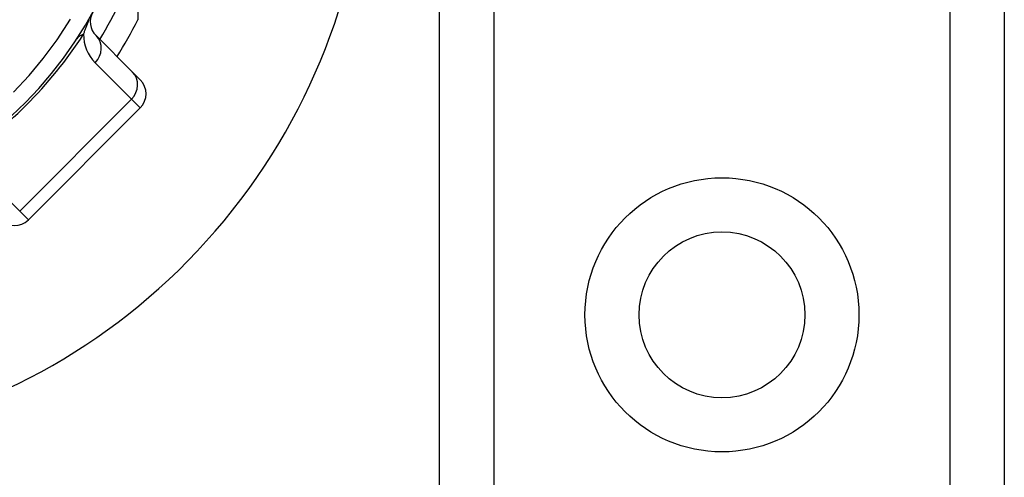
# Model space of a CAD drawing. Header units: inches. Extents: x 6 to 216, y 11 to 118.
# Tile 75 of 212: x 7.251 to 8.231, y 49.223 to 49.679. Entities that reach past the tile are written whole.
import ezdxf

# ---------------------------------------------------------------- set-up
doc = ezdxf.new("R2010")
doc.units = ezdxf.units.IN
doc.header["$MEASUREMENT"] = 0
doc.layers.add('Visible Edges(ANSI)', color=7, linetype='Continuous', lineweight=25)
doc.layers.add('Visible Tangent Edges(ANSI)', color=7, linetype='Continuous', lineweight=25)

msp = doc.modelspace()

# ---------------------------------------------------------------- linework, layer by layer
at = {"layer": 'Visible Edges(ANSI)'}
for p, q in [((7.6692, 21.49928), (7.6692, 78.25518)), ((8.2312, 78.25518), (8.2312, 21.49928)), ((7.36887, 49.76773), (7.36887, 49.67869)), ((7.36348, 49.62664), (7.32727, 49.66285)), ((7.36348, 49.62664), (7.37129, 49.61883)), ((7.25994, 49.47963), (7.37129, 49.59099))]:
    msp.add_line(p, q, dxfattribs=at)
at = {"layer": 'Visible Edges(ANSI)', "flags": 128}
msp.add_lwpolyline([(7.24509, 49.60676), (7.26056, 49.62321), (7.27477, 49.64018), (7.28847, 49.65875), (7.30166, 49.67909)], dxfattribs=at)
at = {"layer": 'Visible Edges(ANSI)'}
msp.add_circle((7.9502, 49.3851), 0.0825, dxfattribs=at)
for centre, radius, start, end in [((6.9732, 49.87723), 0.625, 244.87043, 115.12957), ((6.9732, 49.87773), 0.39961, 253.8612, 343.64823), ((7.34119, 49.67677), 0.01969, 151.3611, 225), ((6.9732, 49.87773), 0.44291, 327.83959, 333.29515), ((7.35737, 49.60491), 0.01969, 315, 45), ((7.24602, 49.49355), 0.01969, 225, 315)]:
    msp.add_arc(centre, radius, start, end, dxfattribs=at)
at = {"layer": 'Visible Tangent Edges(ANSI)'}
for p, q in [((7.72305, 78.25518), (7.72305, 21.49928)), ((8.17735, 21.49928), (8.17735, 78.25518)), ((7.3264, 49.63588), (7.36261, 49.59967)), ((7.36261, 49.59967), (7.25126, 49.48832)), ((7.37129, 49.59099), (7.36261, 49.59967)), ((7.25126, 49.48832), (7.21505, 49.52452)), ((7.25126, 49.48832), (7.25994, 49.47963))]:
    msp.add_line(p, q, dxfattribs=at)
at = {"layer": 'Visible Tangent Edges(ANSI)', "flags": 128}
msp.add_lwpolyline([(7.31488, 49.66417), (7.31512, 49.6649), (7.31537, 49.66564), (7.31563, 49.66639), (7.3159, 49.66715), (7.31617, 49.66792), (7.31645, 49.6687), (7.31674, 49.6695), (7.31704, 49.6703), (7.31734, 49.67111), (7.31765, 49.67193), (7.31797, 49.67276), (7.3183, 49.67361), (7.31864, 49.67447), (7.31899, 49.67534), (7.31936, 49.67623), (7.31973, 49.67714), (7.32012, 49.67807), (7.32053, 49.67902)], dxfattribs=at)
at = {"layer": 'Visible Tangent Edges(ANSI)'}
msp.add_circle((7.9502, 49.3851), 0.13635, dxfattribs=at)
for centre, radius, start, end in [((6.9732, 49.87773), 0.41929, 328.5764, 340.67592), ((6.9471, 49.90383), 0.43898, 303.09006, 326.90994), ((7.35424, 49.66372), 0.03937, 179.34131, 225)]:
    msp.add_arc(centre, radius, start, end, dxfattribs=at)
for centre, major_axis, ratio, start_param in [((7.34098, 49.63807), (-0.03298, 0.02149), 0.48633, 5.873981), ((7.31335, 49.64893), (0.01392, 0.01392), 0.937622, 4.712389), ((7.34956, 49.61272), (0.01392, 0.01392), 0.937622, 4.712389)]:
    msp.add_ellipse(centre, major_axis=major_axis, ratio=ratio, start_param=start_param, end_param=6.283185, dxfattribs=at)

doc.saveas('drawing.dxf')
